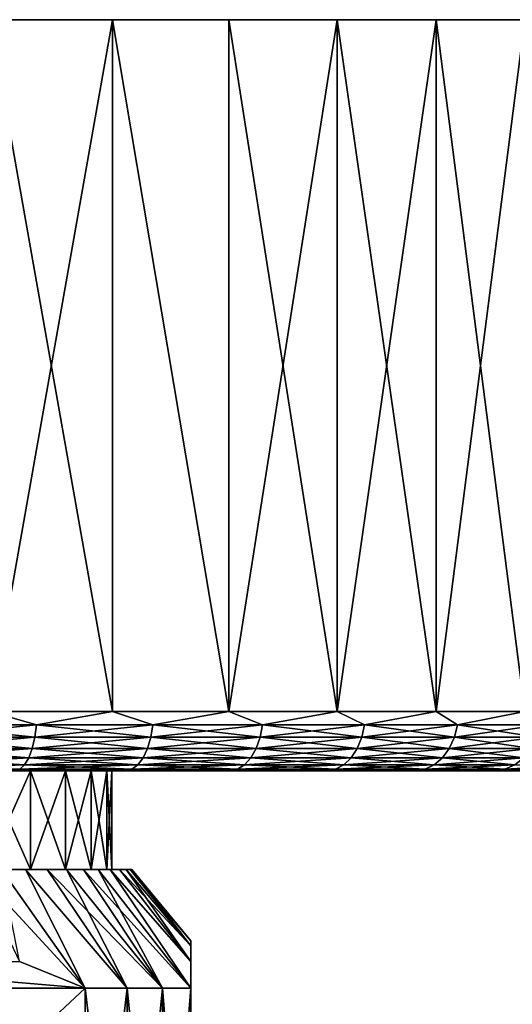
# Model space of a CAD drawing. Header units: metres. Extents: x -105 to 105, y -71 to 59.
# Tile 12 of 117: x -64 to -52, y 34 to 59. Entities that reach past the tile are written whole.
import ezdxf

# ---------------------------------------------------------------- set-up
doc = ezdxf.new("R2010")
doc.units = ezdxf.units.M
doc.layers.add('solid_WAMAS_150_SW0001', color=7, linetype='CONTINUOUS')

msp = doc.modelspace()

# ---------------------------------------------------------------- linework, layer by layer
at = {"layer": 'solid_WAMAS_150_SW0001'}
for points in [[(-45.18866, 58.950001, -3.359188), (-104.81134, 58.950001, -3.359174), (-105, 58.950001)], [(-45, 58.950001), (-45.18866, 58.950001, -3.359188), (-105, 58.950001)], [(-104.81134, 58.950001, 3.359188), (-45, 58.950001), (-105, 58.950001)], [(-45.75222, 58.950001, -6.675864), (-104.247787, 58.950001, -6.675845), (-104.81134, 58.950001, -3.359174)], [(-45.18866, 58.950001, -3.359188), (-45.75222, 58.950001, -6.675864), (-104.81134, 58.950001, -3.359174)], [(-104.81134, 58.950001, 3.359188), (-45.18866, 58.950001, 3.359174), (-45, 58.950001)], [(-104.81134, 58.950001, 3.359188), (-104.24778, 58.950001, 6.675864), (-45.18866, 58.950001, 3.359174)], [(-46.683498, 58.950001, -9.90837), (-103.316505, 58.950001, -9.908346), (-104.247787, 58.950001, -6.675845)], [(-45.75222, 58.950001, -6.675864), (-46.683498, 58.950001, -9.90837), (-104.247787, 58.950001, -6.675845)], [(-104.24778, 58.950001, 6.675864), (-45.752216, 58.950001, 6.675845), (-45.18866, 58.950001, 3.359174)], [(-104.24778, 58.950001, 6.675864), (-103.316498, 58.950001, 9.90837), (-45.752216, 58.950001, 6.675845)], [(-47.970821, 58.950001, -13.016273), (-102.029198, 58.950001, -13.016239), (-103.316505, 58.950001, -9.908346)], [(-46.683498, 58.950001, -9.90837), (-47.970821, 58.950001, -13.016273), (-103.316505, 58.950001, -9.908346)], [(-103.316498, 58.950001, 9.90837), (-46.683491, 58.950001, 9.908346), (-45.752216, 58.950001, 6.675845)], [(-103.316498, 58.950001, 9.90837), (-102.029182, 58.950001, 13.016273), (-46.683491, 58.950001, 9.908346)], [(-49.598209, 58.950001, -15.960863), (-100.401825, 58.950001, -15.960812), (-102.029198, 58.950001, -13.016239)], [(-47.970821, 58.950001, -13.016273), (-49.598209, 58.950001, -15.960863), (-102.029198, 58.950001, -13.016239)], [(-102.029182, 58.950001, 13.016273), (-47.970802, 58.950001, 13.016239), (-46.683491, 58.950001, 9.908346)], [(-102.029182, 58.950001, 13.016273), (-100.401787, 58.950001, 15.960863), (-47.970802, 58.950001, 13.016239)], [(-51.545162, 58.950001, -18.704826), (-98.45488, 58.950001, -18.704781), (-100.401825, 58.950001, -15.960812)], [(-49.598209, 58.950001, -15.960863), (-51.545162, 58.950001, -18.704826), (-100.401825, 58.950001, -15.960812)], [(-100.401787, 58.950001, 15.960863), (-49.598179, 58.950001, 15.960812), (-47.970802, 58.950001, 13.016239)], [(-100.401787, 58.950001, 15.960863), (-98.454842, 58.950001, 18.704826), (-49.598179, 58.950001, 15.960812)], [(-53.787025, 58.950001, -21.213432), (-96.212997, 58.950001, -21.213409), (-98.45488, 58.950001, -18.704781)], [(-51.545162, 58.950001, -18.704826), (-53.787025, 58.950001, -21.213432), (-98.45488, 58.950001, -18.704781)], [(-98.454842, 58.950001, 18.704826), (-51.545124, 58.950001, 18.704781), (-49.598179, 58.950001, 15.960812)], [(-98.454842, 58.950001, 18.704826), (-96.212975, 58.950001, 21.213432), (-51.545124, 58.950001, 18.704781)], [(-56.295383, 58.950001, -23.455004), (-93.704628, 58.950001, -23.454992), (-96.212997, 58.950001, -21.213409)], [(-53.787025, 58.950001, -21.213432), (-56.295383, 58.950001, -23.455004), (-96.212997, 58.950001, -21.213409)], [(-96.212975, 58.950001, 21.213432), (-53.787003, 58.950001, 21.213409), (-51.545124, 58.950001, 18.704781)], [(-96.212975, 58.950001, 21.213432), (-93.704613, 58.950001, 23.455004), (-53.787003, 58.950001, 21.213409)], [(-59.038918, 58.950001, -25.401646), (-90.961098, 58.950001, -25.401638), (-93.704628, 58.950001, -23.454992)], [(-56.295383, 58.950001, -23.455004), (-59.038918, 58.950001, -25.401646), (-93.704628, 58.950001, -23.454992)], [(-93.704613, 58.950001, 23.455004), (-56.295368, 58.950001, 23.454992), (-53.787003, 58.950001, 21.213409)], [(-93.704613, 58.950001, 23.455004), (-90.961082, 58.950001, 25.401646), (-56.295368, 58.950001, 23.454992)], [(-61.983242, 58.950001, -27.028948), (-88.016769, 58.950001, -27.028944), (-90.961098, 58.950001, -25.401638)], [(-59.038918, 58.950001, -25.401646), (-61.983242, 58.950001, -27.028948), (-90.961098, 58.950001, -25.401638)], [(-90.961082, 58.950001, 25.401646), (-59.038902, 58.950001, 25.401638), (-56.295368, 58.950001, 23.454992)], [(-90.961082, 58.950001, 25.401646), (-88.016762, 58.950001, 27.028948), (-59.038902, 58.950001, 25.401638)], [(-61.983242, 58.950001, -27.028948), (-65.091553, 58.950001, -28.316473), (-88.016769, 58.950001, -27.028944)], [(-88.016762, 58.950001, 27.028948), (-61.983231, 58.950001, 27.028944), (-59.038902, 58.950001, 25.401638)], [(-88.016762, 58.950001, 27.028948), (-84.908447, 58.950001, 28.316473), (-61.983231, 58.950001, 27.028944)], [(-84.908447, 58.950001, 28.316473), (-65.091553, 58.950001, 28.316473), (-61.983231, 58.950001, 27.028944)], [(-65.091637, 41.450001, 28.316504), (-61.983494, 41.450001, 27.02907), (-65.091553, 58.950001, 28.316473)], [(-65.091621, 41.450001, -28.316498), (-65.091553, 58.950001, -28.316473), (-61.983242, 58.950001, -27.028948)], [(-65.091621, 41.450001, -28.316498), (-61.983242, 58.950001, -27.028948), (-61.983482, 41.450001, -27.029064)], [(-61.983494, 41.450001, 27.02907), (-61.983231, 58.950001, 27.028944), (-65.091553, 58.950001, 28.316473)], [(-61.983494, 41.450001, 27.02907), (-59.039047, 41.450001, 25.401731), (-61.983231, 58.950001, 27.028944)], [(-61.983482, 41.450001, -27.029064), (-61.983242, 58.950001, -27.028948), (-59.039036, 41.450001, -25.401724)], [(-59.039036, 41.450001, -25.401724), (-61.983242, 58.950001, -27.028948), (-59.038918, 58.950001, -25.401646)], [(-59.039047, 41.450001, 25.401731), (-59.038902, 58.950001, 25.401638), (-61.983231, 58.950001, 27.028944)], [(-59.039047, 41.450001, 25.401731), (-56.295315, 41.450001, 23.45495), (-59.038902, 58.950001, 25.401638)], [(-59.039036, 41.450001, -25.401724), (-59.038918, 58.950001, -25.401646), (-56.295383, 58.950001, -23.455004)], [(-59.039036, 41.450001, -25.401724), (-56.295383, 58.950001, -23.455004), (-56.295303, 41.450001, -23.454943)], [(-56.295315, 41.450001, 23.45495), (-56.295368, 58.950001, 23.454992), (-59.038902, 58.950001, 25.401638)], [(-56.295303, 41.450001, -23.454943), (-56.295383, 58.950001, -23.455004), (-53.787025, 58.950001, -21.213432)], [(-53.786804, 41.450001, 21.213211), (-53.787003, 58.950001, 21.213409), (-56.295368, 58.950001, 23.454992)], [(-56.295315, 41.450001, 23.45495), (-53.786804, 41.450001, 21.213211), (-56.295368, 58.950001, 23.454992)], [(-56.295303, 41.450001, -23.454943), (-53.787025, 58.950001, -21.213432), (-53.786793, 41.450001, -21.213202)], [(-53.786793, 41.450001, -21.213202), (-53.787025, 58.950001, -21.213432), (-51.545162, 58.950001, -18.704826)], [(-51.545063, 41.450001, 18.704702), (-51.545124, 58.950001, 18.704781), (-53.787003, 58.950001, 21.213409)], [(-53.786804, 41.450001, 21.213211), (-51.545063, 41.450001, 18.704702), (-53.787003, 58.950001, 21.213409)], [(-53.786793, 41.450001, -21.213202), (-51.545162, 58.950001, -18.704826), (-51.545055, 41.450001, -18.704691)], [(-63.909775, 41.116219, -27.834364), (-66.984215, 41.116219, -28.870262), (-65.091621, 41.450001, -28.316498)], [(-66.984215, 41.116219, 28.870262), (-63.909775, 41.116219, 27.834364), (-65.091637, 41.450001, 28.316504)], [(-63.909775, 41.116219, 27.834364), (-61.983494, 41.450001, 27.02907), (-65.091637, 41.450001, 28.316504)], [(-63.909775, 41.116219, -27.834364), (-65.091621, 41.450001, -28.316498), (-61.983482, 41.450001, -27.029064)], [(-60.965363, 41.116219, -26.472134), (-63.909775, 41.116219, -27.834364), (-61.983482, 41.450001, -27.029064)], [(-63.909775, 41.116219, 27.834364), (-60.965363, 41.116219, 26.472134), (-61.983494, 41.450001, 27.02907)], [(-60.965363, 41.116219, 26.472134), (-59.039047, 41.450001, 25.401731), (-61.983494, 41.450001, 27.02907)], [(-60.965363, 41.116219, -26.472134), (-61.983482, 41.450001, -27.029064), (-59.039036, 41.450001, -25.401724)], [(-58.185493, 41.116219, -24.799541), (-60.965363, 41.116219, -26.472134), (-59.039036, 41.450001, -25.401724)], [(-60.965363, 41.116219, 26.472134), (-58.185493, 41.116219, 24.799541), (-59.039047, 41.450001, 25.401731)], [(-58.185493, 41.116219, 24.799541), (-56.295315, 41.450001, 23.45495), (-59.039047, 41.450001, 25.401731)], [(-58.185493, 41.116219, -24.799541), (-59.039036, 41.450001, -25.401724), (-56.295303, 41.450001, -23.454943)], [(-55.60276, 41.116219, -22.836199), (-58.185493, 41.116219, -24.799541), (-56.295303, 41.450001, -23.454943)], [(-58.185493, 41.116219, 24.799541), (-55.60276, 41.116219, 22.836199), (-56.295315, 41.450001, 23.45495)], [(-55.60276, 41.116219, 22.836199), (-53.786804, 41.450001, 21.213211), (-56.295315, 41.450001, 23.45495)], [(-55.60276, 41.116219, -22.836199), (-56.295303, 41.450001, -23.454943), (-53.786793, 41.450001, -21.213202)], [(-53.24744, 41.116219, -20.605122), (-55.60276, 41.116219, -22.836199), (-53.786793, 41.450001, -21.213202)], [(-55.60276, 41.116219, 22.836199), (-53.24744, 41.116219, 20.605122), (-53.786804, 41.450001, 21.213211)], [(-53.24744, 41.116219, 20.605122), (-51.545063, 41.450001, 18.704702), (-53.786804, 41.450001, 21.213211)], [(-53.24744, 41.116219, -20.605122), (-53.786793, 41.450001, -21.213202), (-51.545055, 41.450001, -18.704691)], [(-51.147148, 41.116219, -18.132467), (-53.24744, 41.116219, -20.605122), (-51.545055, 41.450001, -18.704691)], [(-53.24744, 41.116219, 20.605122), (-51.147148, 41.116219, 18.132467), (-51.545063, 41.450001, 18.704702)], [(-67.013931, 40.79887, -28.763227), (-66.984215, 41.116219, -28.870262), (-63.909775, 41.116219, -27.834364)], [(-67.013931, 40.79887, -28.763227), (-63.909775, 41.116219, -27.834364), (-63.950893, 40.79887, -27.731169)], [(-63.950893, 40.79887, 27.731169), (-66.984215, 41.116219, 28.870262), (-67.013931, 40.79887, 28.763227)], [(-63.950893, 40.79887, 27.731169), (-63.909775, 41.116219, 27.834364), (-66.984215, 41.116219, 28.870262)], [(-63.950893, 40.79887, -27.731169), (-63.909775, 41.116219, -27.834364), (-60.965363, 41.116219, -26.472134)], [(-63.950893, 40.79887, -27.731169), (-60.965363, 41.116219, -26.472134), (-61.017395, 40.79887, -26.373989)], [(-61.017395, 40.79887, 26.373989), (-63.909775, 41.116219, 27.834364), (-63.950893, 40.79887, 27.731169)], [(-61.017395, 40.79887, 26.373989), (-60.965363, 41.116219, 26.472134), (-63.909775, 41.116219, 27.834364)], [(-61.017395, 40.79887, -26.373989), (-60.965363, 41.116219, -26.472134), (-58.185493, 41.116219, -24.799541)], [(-61.017395, 40.79887, -26.373989), (-58.185493, 41.116219, -24.799541), (-58.247833, 40.79887, -24.707598)], [(-58.247833, 40.79887, 24.707598), (-60.965363, 41.116219, 26.472134), (-61.017395, 40.79887, 26.373989)], [(-58.247833, 40.79887, 24.707598), (-58.185493, 41.116219, 24.799541), (-60.965363, 41.116219, 26.472134)], [(-58.247833, 40.79887, -24.707598), (-58.185493, 41.116219, -24.799541), (-55.60276, 41.116219, -22.836199)], [(-58.247833, 40.79887, -24.707598), (-55.60276, 41.116219, -22.836199), (-55.674675, 40.79887, -22.751534)], [(-55.674675, 40.79887, 22.751534), (-58.185493, 41.116219, 24.799541), (-58.247833, 40.79887, 24.707598)], [(-55.674675, 40.79887, 22.751534), (-55.60276, 41.116219, 22.836199), (-58.185493, 41.116219, 24.799541)], [(-55.674675, 40.79887, -22.751534), (-55.60276, 41.116219, -22.836199), (-53.24744, 41.116219, -20.605122)], [(-55.674675, 40.79887, -22.751534), (-53.24744, 41.116219, -20.605122), (-53.328087, 40.79887, -20.528728)], [(-53.328087, 40.79887, 20.528728), (-55.60276, 41.116219, 22.836199), (-55.674675, 40.79887, 22.751534)], [(-53.328087, 40.79887, 20.528728), (-53.24744, 41.116219, 20.605122), (-55.60276, 41.116219, 22.836199)], [(-53.328087, 40.79887, -20.528728), (-53.24744, 41.116219, -20.605122), (-51.147148, 41.116219, -18.132467)], [(-53.328087, 40.79887, -20.528728), (-51.147148, 41.116219, -18.132467), (-51.23558, 40.79887, -18.065241)], [(-51.23558, 40.79887, 18.065241), (-53.24744, 41.116219, 20.605122), (-53.328087, 40.79887, 20.528728)], [(-51.23558, 40.79887, 18.065241), (-51.147148, 41.116219, 18.132467), (-53.24744, 41.116219, 20.605122)], [(-63.950893, 40.79887, -27.731169), (-64.017143, 40.51424, -27.564901), (-67.061813, 40.51424, -28.590771)], [(-67.013931, 40.79887, -28.763227), (-63.950893, 40.79887, -27.731169), (-67.061813, 40.51424, -28.590771)], [(-67.013931, 40.79887, 28.763227), (-67.061813, 40.51424, 28.590771), (-64.017143, 40.51424, 27.564901)], [(-63.950893, 40.79887, 27.731169), (-67.013931, 40.79887, 28.763227), (-64.017143, 40.51424, 27.564901)], [(-61.017395, 40.79887, -26.373989), (-61.101231, 40.51424, -26.215858), (-64.017143, 40.51424, -27.564901)], [(-63.950893, 40.79887, -27.731169), (-61.017395, 40.79887, -26.373989), (-64.017143, 40.51424, -27.564901)], [(-63.950893, 40.79887, 27.731169), (-64.017143, 40.51424, 27.564901), (-61.101231, 40.51424, 26.215858)], [(-61.017395, 40.79887, 26.373989), (-63.950893, 40.79887, 27.731169), (-61.101231, 40.51424, 26.215858)], [(-58.247833, 40.79887, -24.707598), (-58.348274, 40.51424, -24.55946), (-61.101231, 40.51424, -26.215858)], [(-61.017395, 40.79887, -26.373989), (-58.247833, 40.79887, -24.707598), (-61.101231, 40.51424, -26.215858)], [(-61.017395, 40.79887, 26.373989), (-61.101231, 40.51424, 26.215858), (-58.348274, 40.51424, 24.55946)], [(-58.247833, 40.79887, 24.707598), (-61.017395, 40.79887, 26.373989), (-58.348274, 40.51424, 24.55946)], [(-55.674675, 40.79887, -22.751534), (-55.790543, 40.51424, -22.615122), (-58.348274, 40.51424, -24.55946)], [(-58.247833, 40.79887, -24.707598), (-55.674675, 40.79887, -22.751534), (-58.348274, 40.51424, -24.55946)], [(-58.247833, 40.79887, 24.707598), (-58.348274, 40.51424, 24.55946), (-55.790543, 40.51424, 22.615122)], [(-55.674675, 40.79887, 22.751534), (-58.247833, 40.79887, 24.707598), (-55.790543, 40.51424, 22.615122)], [(-53.328087, 40.79887, -20.528728), (-53.458023, 40.51424, -20.405643), (-55.790543, 40.51424, -22.615122)], [(-55.674675, 40.79887, -22.751534), (-53.328087, 40.79887, -20.528728), (-55.790543, 40.51424, -22.615122)], [(-55.674675, 40.79887, 22.751534), (-55.790543, 40.51424, 22.615122), (-53.458023, 40.51424, 20.405643)], [(-53.328087, 40.79887, 20.528728), (-55.674675, 40.79887, 22.751534), (-53.458023, 40.51424, 20.405643)], [(-51.23558, 40.79887, -18.065241), (-51.378067, 40.51424, -17.956928), (-53.458023, 40.51424, -20.405643)], [(-53.328087, 40.79887, -20.528728), (-51.23558, 40.79887, -18.065241), (-53.458023, 40.51424, -20.405643)], [(-53.328087, 40.79887, 20.528728), (-53.458023, 40.51424, 20.405643), (-51.378067, 40.51424, 17.956928)], [(-51.23558, 40.79887, 18.065241), (-53.328087, 40.79887, 20.528728), (-51.378067, 40.51424, 17.956928)], [(-64.017143, 40.51424, -27.564901), (-64.105186, 40.276623, -27.343914), (-67.12545, 40.276623, -28.361559)], [(-67.061813, 40.51424, -28.590771), (-64.017143, 40.51424, -27.564901), (-67.12545, 40.276623, -28.361559)], [(-67.061813, 40.51424, 28.590771), (-67.12545, 40.276623, 28.361559), (-64.105186, 40.276623, 27.343914)], [(-64.017143, 40.51424, 27.564901), (-67.061813, 40.51424, 28.590771), (-64.105186, 40.276623, 27.343914)], [(-61.101231, 40.51424, -26.215858), (-61.212658, 40.276623, -26.005686), (-64.105186, 40.276623, -27.343914)], [(-64.017143, 40.51424, -27.564901), (-61.101231, 40.51424, -26.215858), (-64.105186, 40.276623, -27.343914)], [(-64.017143, 40.51424, 27.564901), (-64.105186, 40.276623, 27.343914), (-61.212658, 40.276623, 26.005686)], [(-61.101231, 40.51424, 26.215858), (-64.017143, 40.51424, 27.564901), (-61.212658, 40.276623, 26.005686)], [(-58.348274, 40.51424, -24.55946), (-58.48177, 40.276623, -24.362566), (-61.212658, 40.276623, -26.005686)], [(-61.101231, 40.51424, -26.215858), (-58.348274, 40.51424, -24.55946), (-61.212658, 40.276623, -26.005686)], [(-61.101231, 40.51424, 26.215858), (-61.212658, 40.276623, 26.005686), (-58.48177, 40.276623, 24.362566)], [(-58.348274, 40.51424, 24.55946), (-61.101231, 40.51424, 26.215858), (-58.48177, 40.276623, 24.362566)], [(-55.790543, 40.51424, -22.615122), (-55.944546, 40.276623, -22.433817), (-58.48177, 40.276623, -24.362566)], [(-58.348274, 40.51424, -24.55946), (-55.790543, 40.51424, -22.615122), (-58.48177, 40.276623, -24.362566)], [(-58.348274, 40.51424, 24.55946), (-58.48177, 40.276623, 24.362566), (-55.944546, 40.276623, 22.433817)], [(-55.790543, 40.51424, 22.615122), (-58.348274, 40.51424, 24.55946), (-55.944546, 40.276623, 22.433817)], [(-53.458023, 40.51424, -20.405643), (-53.630726, 40.276623, -20.242052), (-55.944546, 40.276623, -22.433817)], [(-55.790543, 40.51424, -22.615122), (-53.458023, 40.51424, -20.405643), (-55.944546, 40.276623, -22.433817)], [(-55.790543, 40.51424, 22.615122), (-55.944546, 40.276623, 22.433817), (-53.630726, 40.276623, 20.242052)], [(-53.458023, 40.51424, 20.405643), (-55.790543, 40.51424, 22.615122), (-53.630726, 40.276623, 20.242052)], [(-51.378067, 40.51424, -17.956928), (-51.567444, 40.276623, -17.812967), (-53.630726, 40.276623, -20.242052)], [(-53.458023, 40.51424, -20.405643), (-51.378067, 40.51424, -17.956928), (-53.630726, 40.276623, -20.242052)], [(-53.458023, 40.51424, 20.405643), (-53.630726, 40.276623, 20.242052), (-51.567444, 40.276623, 17.812967)], [(-51.378067, 40.51424, 17.956928), (-53.458023, 40.51424, 20.405643), (-51.567444, 40.276623, 17.812967)], [(-64.105186, 40.276623, -27.343914), (-64.210617, 40.097961, -27.079311), (-67.201653, 40.097961, -28.087109)], [(-67.12545, 40.276623, -28.361559), (-64.105186, 40.276623, -27.343914), (-67.201653, 40.097961, -28.087109)], [(-67.12545, 40.276623, 28.361559), (-67.201653, 40.097961, 28.087109), (-64.210617, 40.097961, 27.079311)], [(-64.105186, 40.276623, 27.343914), (-67.12545, 40.276623, 28.361559), (-64.210617, 40.097961, 27.079311)], [(-61.212658, 40.276623, -26.005686), (-61.346077, 40.097961, -25.754034), (-64.210617, 40.097961, -27.079311)], [(-64.105186, 40.276623, -27.343914), (-61.212658, 40.276623, -26.005686), (-64.210617, 40.097961, -27.079311)], [(-64.105186, 40.276623, 27.343914), (-64.210617, 40.097961, 27.079311), (-61.346077, 40.097961, 25.754034)], [(-61.212658, 40.276623, 26.005686), (-64.105186, 40.276623, 27.343914), (-61.346077, 40.097961, 25.754034)], [(-58.48177, 40.276623, -24.362566), (-58.641613, 40.097961, -24.126814), (-61.346077, 40.097961, -25.754034)], [(-61.212658, 40.276623, -26.005686), (-58.48177, 40.276623, -24.362566), (-61.346077, 40.097961, -25.754034)], [(-61.212658, 40.276623, 26.005686), (-61.346077, 40.097961, 25.754034), (-58.641613, 40.097961, 24.126814)], [(-58.48177, 40.276623, 24.362566), (-61.212658, 40.276623, 26.005686), (-58.641613, 40.097961, 24.126814)], [(-55.944546, 40.276623, -22.433817), (-56.128941, 40.097961, -22.216728), (-58.641613, 40.097961, -24.126814)], [(-58.48177, 40.276623, -24.362566), (-55.944546, 40.276623, -22.433817), (-58.641613, 40.097961, -24.126814)], [(-58.48177, 40.276623, 24.362566), (-58.641613, 40.097961, 24.126814), (-56.128941, 40.097961, 22.216728)], [(-55.944546, 40.276623, 22.433817), (-58.48177, 40.276623, 24.362566), (-56.128941, 40.097961, 22.216728)], [(-53.630726, 40.276623, -20.242052), (-53.837513, 40.097961, -20.046173), (-56.128941, 40.097961, -22.216728)], [(-55.944546, 40.276623, -22.433817), (-53.630726, 40.276623, -20.242052), (-56.128941, 40.097961, -22.216728)], [(-55.944546, 40.276623, 22.433817), (-56.128941, 40.097961, 22.216728), (-53.837513, 40.097961, 20.046173)], [(-53.630726, 40.276623, 20.242052), (-55.944546, 40.276623, 22.433817), (-53.837513, 40.097961, 20.046173)], [(-51.567444, 40.276623, -17.812967), (-51.794197, 40.097961, -17.640594), (-53.837513, 40.097961, -20.046173)], [(-53.630726, 40.276623, -20.242052), (-51.567444, 40.276623, -17.812967), (-53.837513, 40.097961, -20.046173)], [(-53.630726, 40.276623, 20.242052), (-53.837513, 40.097961, 20.046173), (-51.794197, 40.097961, 17.640594)], [(-51.567444, 40.276623, 17.812967), (-53.630726, 40.276623, 20.242052), (-51.794197, 40.097961, 17.640594)], [(-50.233318, 39.950001, 14.101825), (-98.988632, 39.950001, 15.388165), (-99.82695, 39.950001, 13.995449)], [(-75, 39.950001, 13), (-50.233318, 39.950001, 14.101825), (-99.82695, 39.950001, 13.995449)], [(-99.766685, 39.950001, -14.101825), (-51.011372, 39.950001, -15.388165), (-50.17305, 39.950001, -13.995449)], [(-75, 39.950001, -13), (-99.766685, 39.950001, -14.101825), (-50.17305, 39.950001, -13.995449)], [(-99.766685, 39.950001, -14.101825), (-98.922401, 39.950001, -15.490928), (-51.011372, 39.950001, -15.388165)], [(-51.077602, 39.950001, 15.490928), (-98.072281, 39.950001, 16.73081), (-98.988632, 39.950001, 15.388165)], [(-50.233318, 39.950001, 14.101825), (-51.077602, 39.950001, 15.490928), (-98.988632, 39.950001, 15.388165)], [(-98.922401, 39.950001, -15.490928), (-51.927723, 39.950001, -16.73081), (-51.011372, 39.950001, -15.388165)], [(-98.922401, 39.950001, -15.490928), (-98.00029, 39.950001, -16.829632), (-51.927723, 39.950001, -16.73081)], [(-51.999706, 39.950001, 16.829632), (-97.080833, 39.950001, 18.019072), (-98.072281, 39.950001, 16.73081)], [(-51.077602, 39.950001, 15.490928), (-51.999706, 39.950001, 16.829632), (-98.072281, 39.950001, 16.73081)], [(-98.00029, 39.950001, -16.829632), (-52.91917, 39.950001, -18.019072), (-51.927723, 39.950001, -16.73081)], [(-98.00029, 39.950001, -16.829632), (-97.003326, 39.950001, -18.113628), (-52.91917, 39.950001, -18.019072)], [(-52.996674, 39.950001, 18.113628), (-96.017578, 39.950001, 19.248671), (-97.080833, 39.950001, 18.019072)], [(-51.999706, 39.950001, 16.829632), (-52.996674, 39.950001, 18.113628), (-97.080833, 39.950001, 18.019072)], [(-97.003326, 39.950001, -18.113628), (-53.982422, 39.950001, -19.248671), (-52.91917, 39.950001, -18.019072)], [(-97.003326, 39.950001, -18.113628), (-95.934814, 39.950001, -19.338654), (-53.982422, 39.950001, -19.248671)], [(-54.065186, 39.950001, 19.338654), (-94.885956, 39.950001, 20.415649), (-96.017578, 39.950001, 19.248671)], [(-52.996674, 39.950001, 18.113628), (-54.065186, 39.950001, 19.338654), (-96.017578, 39.950001, 19.248671)], [(-95.934814, 39.950001, -19.338654), (-55.114044, 39.950001, -20.415649), (-53.982422, 39.950001, -19.248671)], [(-95.934814, 39.950001, -19.338654), (-94.798195, 39.950001, -20.500769), (-55.114044, 39.950001, -20.415649)], [(-55.201805, 39.950001, 20.500769), (-93.689598, 39.950001, 21.516247), (-94.885956, 39.950001, 20.415649)], [(-54.065186, 39.950001, 19.338654), (-55.201805, 39.950001, 20.500769), (-94.885956, 39.950001, 20.415649)], [(-94.798195, 39.950001, -20.500769), (-56.310402, 39.950001, -21.516247), (-55.114044, 39.950001, -20.415649)], [(-94.798195, 39.950001, -20.500769), (-93.597122, 39.950001, -21.596224), (-56.310402, 39.950001, -21.516247)], [(-56.402874, 39.950001, 21.596224), (-92.43248, 39.950001, 22.54681), (-93.689598, 39.950001, 21.516247)], [(-55.201805, 39.950001, 20.500769), (-56.402874, 39.950001, 21.596224), (-93.689598, 39.950001, 21.516247)], [(-93.597122, 39.950001, -21.596224), (-57.56752, 39.950001, -22.54681), (-56.310402, 39.950001, -21.516247)], [(-93.597122, 39.950001, -21.596224), (-92.335602, 39.950001, -22.621382), (-57.56752, 39.950001, -22.54681)], [(-57.664398, 39.950001, 22.621382), (-91.118645, 39.950001, 23.504026), (-92.43248, 39.950001, 22.54681)], [(-56.402874, 39.950001, 21.596224), (-57.664398, 39.950001, 22.621382), (-92.43248, 39.950001, 22.54681)], [(-92.335602, 39.950001, -22.621382), (-58.881355, 39.950001, -23.504026), (-57.56752, 39.950001, -22.54681)], [(-92.335602, 39.950001, -22.621382), (-91.01767, 39.950001, -23.572956), (-58.881355, 39.950001, -23.504026)], [(-58.98233, 39.950001, 23.572956), (-89.752335, 39.950001, 24.384804), (-91.118645, 39.950001, 23.504026)], [(-57.664398, 39.950001, 22.621382), (-58.98233, 39.950001, 23.572956), (-91.118645, 39.950001, 23.504026)], [(-91.01767, 39.950001, -23.572956), (-60.247669, 39.950001, -24.384804), (-58.881355, 39.950001, -23.504026)], [(-91.01767, 39.950001, -23.572956), (-89.647591, 39.950001, -24.447865), (-60.247669, 39.950001, -24.384804)], [(-60.352409, 39.950001, 24.447865), (-88.338074, 39.950001, 25.18622), (-89.752335, 39.950001, 24.384804)], [(-58.98233, 39.950001, 23.572956), (-60.352409, 39.950001, 24.447865), (-89.752335, 39.950001, 24.384804)], [(-89.647591, 39.950001, -24.447865), (-61.661926, 39.950001, -25.18622), (-60.247669, 39.950001, -24.384804)], [(-89.647591, 39.950001, -24.447865), (-88.229912, 39.950001, -25.243206), (-61.661926, 39.950001, -25.18622)], [(-61.770088, 39.950001, 25.243206), (-86.880417, 39.950001, 25.90571), (-88.338074, 39.950001, 25.18622)], [(-60.352409, 39.950001, 24.447865), (-61.770088, 39.950001, 25.243206), (-88.338074, 39.950001, 25.18622)], [(-88.229912, 39.950001, -25.243206), (-63.119587, 39.950001, -25.90571), (-61.661926, 39.950001, -25.18622)], [(-88.229912, 39.950001, -25.243206), (-86.769173, 39.950001, -25.956436), (-63.119587, 39.950001, -25.90571)], [(-63.230831, 39.950001, 25.956436), (-85.384064, 39.950001, 26.540936), (-86.880417, 39.950001, 25.90571)], [(-61.770088, 39.950001, 25.243206), (-63.230831, 39.950001, 25.956436), (-86.880417, 39.950001, 25.90571)], [(-86.769173, 39.950001, -25.956436), (-64.615936, 39.950001, -26.540936), (-63.119587, 39.950001, -25.90571)], [(-63.230831, 39.950001, 25.956436), (-64.729889, 39.950001, 26.585236), (-85.384064, 39.950001, 26.540936)], [(-73.149918, 39.950001, 12.867679), (-50.233318, 39.950001, 14.101825), (-75, 39.950001, 13)], [(-75, 39.950001, -13), (-50.17305, 39.950001, -13.995449), (-49.415482, 39.950001, -12.557164)], [(-73.149918, 39.950001, -12.867679), (-75, 39.950001, -13), (-49.415482, 39.950001, -12.557164)], [(-73.149918, 39.950001, 12.867679), (-49.469585, 39.950001, 12.6668), (-50.233318, 39.950001, 14.101825)], [(-73.149918, 39.950001, 12.867679), (-71.337463, 39.950001, 12.473404), (-49.469585, 39.950001, 12.6668)], [(-71.337463, 39.950001, -12.473404), (-73.149918, 39.950001, -12.867679), (-49.415482, 39.950001, -12.557164)], [(-71.337463, 39.950001, 12.473404), (-69.599617, 39.950001, 11.825222), (-49.469585, 39.950001, 12.6668)], [(-71.337463, 39.950001, -12.473404), (-49.415482, 39.950001, -12.557164), (-48.741173, 39.950001, -11.07808)], [(-69.599617, 39.950001, -11.825222), (-71.337463, 39.950001, -12.473404), (-48.741173, 39.950001, -11.07808)], [(-69.599617, 39.950001, 11.825222), (-48.788933, 39.950001, 11.190619), (-49.469585, 39.950001, 12.6668)], [(-69.599617, 39.950001, 11.825222), (-67.971664, 39.950001, 10.93629), (-48.788933, 39.950001, 11.190619)], [(-67.971664, 39.950001, -10.93629), (-69.599617, 39.950001, -11.825222), (-48.741173, 39.950001, -11.07808)], [(-67.971664, 39.950001, 10.93629), (-66.486816, 39.950001, 9.824749), (-48.788933, 39.950001, 11.190619)], [(-67.971664, 39.950001, -10.93629), (-48.741173, 39.950001, -11.07808), (-48.152275, 39.950001, -9.562935)], [(-66.486816, 39.950001, -9.824749), (-67.971664, 39.950001, -10.93629), (-48.152275, 39.950001, -9.562935)], [(-64.210617, 40.097961, -27.079311), (-64.328125, 39.987236, -26.784388), (-67.286583, 39.987236, -27.781208)], [(-67.201653, 40.097961, -28.087109), (-64.210617, 40.097961, -27.079311), (-67.286583, 39.987236, -27.781208)], [(-67.201653, 40.097961, 28.087109), (-67.286583, 39.987236, 27.781208), (-64.328125, 39.987236, 26.784388)], [(-64.328125, 39.987236, 26.784388), (-67.286583, 39.987236, 27.781208), (-64.729889, 39.950001, 26.585236)], [(-67.286583, 39.987236, -27.781208), (-64.328125, 39.987236, -26.784388), (-66.146019, 39.950001, -27.089794)], [(-64.210617, 40.097961, 27.079311), (-67.201653, 40.097961, 28.087109), (-64.328125, 39.987236, 26.784388)], [(-66.486816, 39.950001, 9.824749), (-48.193546, 39.950001, 9.67802), (-48.788933, 39.950001, 11.190619)], [(-66.486816, 39.950001, 9.824749), (-65.175255, 39.950001, 8.513191), (-48.193546, 39.950001, 9.67802)], [(-65.175255, 39.950001, -8.513191), (-66.486816, 39.950001, -9.824749), (-48.152275, 39.950001, -9.562935)], [(-64.328125, 39.987236, -26.784388), (-64.615936, 39.950001, -26.540936), (-66.146019, 39.950001, -27.089794)], [(-65.175255, 39.950001, 8.513191), (-47.685349, 39.950001, 8.133868), (-48.193546, 39.950001, 9.67802)], [(-65.175255, 39.950001, 8.513191), (-64.063698, 39.950001, 7.028319), (-47.685349, 39.950001, 8.133868)], [(-65.175255, 39.950001, -8.513191), (-48.152275, 39.950001, -9.562935), (-47.650715, 39.950001, -8.016649)], [(-64.063698, 39.950001, -7.028319), (-65.175255, 39.950001, -8.513191), (-47.650715, 39.950001, -8.016649)], [(-65.175255, 37.450001, -8.513191), (-65.175255, 39.950001, -8.513191), (-64.063698, 39.950001, -7.028319)], [(-65.175255, 37.450001, -8.513191), (-64.063698, 39.950001, -7.028319), (-64.063698, 37.450001, -7.028319)], [(-64.063698, 37.450001, 7.028319), (-64.063698, 39.950001, 7.028319), (-65.175255, 39.950001, 8.513191)], [(-64.063698, 37.450001, 7.028319), (-65.175255, 39.950001, 8.513191), (-65.175255, 37.450001, 8.513191)], [(-64.328125, 39.987236, 26.784388), (-64.729889, 39.950001, 26.585236), (-63.230831, 39.950001, 25.956436)], [(-64.328125, 39.987236, -26.784388), (-63.119587, 39.950001, -25.90571), (-64.615936, 39.950001, -26.540936)], [(-61.346077, 40.097961, -25.754034), (-61.494781, 39.987236, -25.473543), (-64.328125, 39.987236, -26.784388)], [(-64.210617, 40.097961, -27.079311), (-61.346077, 40.097961, -25.754034), (-64.328125, 39.987236, -26.784388)], [(-64.210617, 40.097961, 27.079311), (-64.328125, 39.987236, 26.784388), (-61.494781, 39.987236, 25.473543)], [(-64.328125, 39.987236, 26.784388), (-63.230831, 39.950001, 25.956436), (-61.770088, 39.950001, 25.243206)], [(-61.494781, 39.987236, 25.473543), (-64.328125, 39.987236, 26.784388), (-61.770088, 39.950001, 25.243206)], [(-64.328125, 39.987236, -26.784388), (-61.494781, 39.987236, -25.473543), (-63.119587, 39.950001, -25.90571)], [(-61.346077, 40.097961, 25.754034), (-64.210617, 40.097961, 27.079311), (-61.494781, 39.987236, 25.473543)], [(-64.063698, 39.950001, 7.028319), (-63.174789, 39.950001, 5.400408), (-47.685349, 39.950001, 8.133868)], [(-64.063698, 39.950001, -7.028319), (-47.650715, 39.950001, -8.016649), (-47.238148, 39.950001, -6.444337)], [(-63.174789, 39.950001, -5.400408), (-64.063698, 39.950001, -7.028319), (-47.238148, 39.950001, -6.444337)], [(-64.063698, 37.450001, -7.028319), (-64.063698, 39.950001, -7.028319), (-63.174789, 39.950001, -5.400408)], [(-64.063698, 37.450001, -7.028319), (-63.174789, 39.950001, -5.400408), (-63.174789, 37.450001, -5.400408)], [(-63.174789, 37.450001, 5.400408), (-63.174789, 39.950001, 5.400408), (-64.063698, 39.950001, 7.028319)], [(-63.174789, 37.450001, 5.400408), (-64.063698, 39.950001, 7.028319), (-64.063698, 37.450001, 7.028319)], [(-63.174789, 39.950001, 5.400408), (-46.948277, 39.950001, 5.035479), (-47.685349, 39.950001, 8.133868)], [(-63.174789, 39.950001, 5.400408), (-62.526588, 39.950001, 3.662511), (-46.948277, 39.950001, 5.035479)], [(-63.174789, 39.950001, -5.400408), (-47.238148, 39.950001, -6.444337), (-46.915886, 39.950001, -4.85103)], [(-62.526588, 39.950001, -3.662511), (-63.174789, 39.950001, -5.400408), (-46.915886, 39.950001, -4.85103)], [(-63.174789, 37.450001, -5.400408), (-63.174789, 39.950001, -5.400408), (-62.526588, 39.950001, -3.662511)], [(-63.174789, 37.450001, -5.400408), (-62.526588, 39.950001, -3.662511), (-62.526588, 37.450001, -3.662511)], [(-62.526588, 37.450001, 3.662511), (-62.526588, 39.950001, 3.662511), (-63.174789, 39.950001, 5.400408)], [(-62.526588, 37.450001, 3.662511), (-63.174789, 39.950001, 5.400408), (-63.174789, 37.450001, 5.400408)], [(-61.494781, 39.987236, -25.473543), (-61.661926, 39.950001, -25.18622), (-63.119587, 39.950001, -25.90571)], [(-62.526588, 39.950001, 3.662511), (-46.630394, 39.950001, 2.723786), (-46.948277, 39.950001, 5.035479)], [(-62.526588, 39.950001, 3.662511), (-62.132324, 39.950001, 1.850103), (-46.630394, 39.950001, 2.723786)], [(-62.526588, 39.950001, -3.662511), (-46.915886, 39.950001, -4.85103), (-46.68499, 39.950001, -3.241934)], [(-62.132324, 39.950001, -1.850103), (-62.526588, 39.950001, -3.662511), (-46.68499, 39.950001, -3.241934)], [(-62.526588, 37.450001, -3.662511), (-62.526588, 39.950001, -3.662511), (-62.132324, 39.950001, -1.850103)], [(-62.526588, 37.450001, -3.662511), (-62.132324, 39.950001, -1.850103), (-62.132324, 37.450001, -1.850103)], [(-62.132324, 37.450001, 1.850103), (-62.132324, 39.950001, 1.850103), (-62.526588, 39.950001, 3.662511)], [(-62.132324, 37.450001, 1.850103), (-62.526588, 39.950001, 3.662511), (-62.526588, 37.450001, 3.662511)], [(-62.132324, 39.950001, 1.850103), (-46.522633, 39.950001, 1.135196), (-46.630394, 39.950001, 2.723786)], [(-62.132324, 39.950001, 1.850103), (-62, 39.950001), (-46.522633, 39.950001, 1.135196)], [(-62.132324, 39.950001, -1.850103), (-46.546215, 39.950001, -1.622403), (-46.500053, 39.950001)], [(-62, 39.950001), (-62.132324, 39.950001, -1.850103), (-46.500053, 39.950001)], [(-62.132324, 39.950001, -1.850103), (-46.68499, 39.950001, -3.241934), (-46.546215, 39.950001, -1.622403)], [(-62.132324, 37.450001, -1.850103), (-62.132324, 39.950001, -1.850103), (-62, 39.950001)], [(-62, 37.450001), (-62, 39.950001), (-62.132324, 39.950001, 1.850103)], [(-62.132324, 37.450001, -1.850103), (-62, 39.950001), (-62, 37.450001)], [(-62, 37.450001), (-62.132324, 39.950001, 1.850103), (-62.132324, 37.450001, 1.850103)], [(-62, 39.950001), (-46.500053, 39.950001), (-46.522633, 39.950001, 1.135196)], [(-61.494781, 39.987236, 25.473543), (-61.770088, 39.950001, 25.243206), (-60.352409, 39.950001, 24.447865)], [(-61.494781, 39.987236, -25.473543), (-60.247669, 39.950001, -24.384804), (-61.661926, 39.950001, -25.18622)], [(-58.641613, 40.097961, -24.126814), (-58.819775, 39.987236, -23.864046), (-61.494781, 39.987236, -25.473543)], [(-61.346077, 40.097961, -25.754034), (-58.641613, 40.097961, -24.126814), (-61.494781, 39.987236, -25.473543)], [(-61.346077, 40.097961, 25.754034), (-61.494781, 39.987236, 25.473543), (-58.819775, 39.987236, 23.864046)], [(-58.819775, 39.987236, 23.864046), (-61.494781, 39.987236, 25.473543), (-60.352409, 39.950001, 24.447865)], [(-61.494781, 39.987236, -25.473543), (-58.819775, 39.987236, -23.864046), (-60.247669, 39.950001, -24.384804)], [(-58.641613, 40.097961, 24.126814), (-61.346077, 40.097961, 25.754034), (-58.819775, 39.987236, 23.864046)], [(-58.819775, 39.987236, 23.864046), (-60.352409, 39.950001, 24.447865), (-58.98233, 39.950001, 23.572956)], [(-58.819775, 39.987236, -23.864046), (-58.881355, 39.950001, -23.504026), (-60.247669, 39.950001, -24.384804)], [(-58.819775, 39.987236, 23.864046), (-58.98233, 39.950001, 23.572956), (-57.664398, 39.950001, 22.621382)], [(-56.334469, 39.987236, -21.974764), (-57.56752, 39.950001, -22.54681), (-58.881355, 39.950001, -23.504026)], [(-58.819775, 39.987236, -23.864046), (-56.334469, 39.987236, -21.974764), (-58.881355, 39.950001, -23.504026)], [(-56.128941, 40.097961, -22.216728), (-56.334469, 39.987236, -21.974764), (-58.819775, 39.987236, -23.864046)], [(-58.641613, 40.097961, -24.126814), (-56.128941, 40.097961, -22.216728), (-58.819775, 39.987236, -23.864046)], [(-58.641613, 40.097961, 24.126814), (-58.819775, 39.987236, 23.864046), (-56.334469, 39.987236, 21.974764)], [(-56.334469, 39.987236, 21.974764), (-58.819775, 39.987236, 23.864046), (-57.664398, 39.950001, 22.621382)], [(-56.128941, 40.097961, 22.216728), (-58.641613, 40.097961, 24.126814), (-56.334469, 39.987236, 21.974764)], [(-56.334469, 39.987236, 21.974764), (-57.664398, 39.950001, 22.621382), (-56.402874, 39.950001, 21.596224)], [(-56.334469, 39.987236, -21.974764), (-56.310402, 39.950001, -21.516247), (-57.56752, 39.950001, -22.54681)], [(-56.334469, 39.987236, 21.974764), (-56.402874, 39.950001, 21.596224), (-55.201805, 39.950001, 20.500769)], [(-53.837513, 40.097961, -20.046173), (-54.067997, 39.987236, -19.827847), (-56.334469, 39.987236, -21.974764)], [(-56.128941, 40.097961, -22.216728), (-53.837513, 40.097961, -20.046173), (-56.334469, 39.987236, -21.974764)], [(-56.128941, 40.097961, 22.216728), (-56.334469, 39.987236, 21.974764), (-54.067997, 39.987236, 19.827847)], [(-54.067997, 39.987236, 19.827847), (-56.334469, 39.987236, 21.974764), (-55.201805, 39.950001, 20.500769)], [(-56.334469, 39.987236, -21.974764), (-54.067997, 39.987236, -19.827847), (-56.310402, 39.950001, -21.516247)], [(-54.067997, 39.987236, -19.827847), (-55.114044, 39.950001, -20.415649), (-56.310402, 39.950001, -21.516247)], [(-53.837513, 40.097961, 20.046173), (-56.128941, 40.097961, 22.216728), (-54.067997, 39.987236, 19.827847)], [(-54.067997, 39.987236, 19.827847), (-55.201805, 39.950001, 20.500769), (-54.065186, 39.950001, 19.338654)], [(-54.067997, 39.987236, -19.827847), (-53.982422, 39.950001, -19.248671), (-55.114044, 39.950001, -20.415649)], [(-51.794197, 40.097961, -17.640594), (-52.046932, 39.987236, -17.448467), (-54.067997, 39.987236, -19.827847)], [(-53.837513, 40.097961, -20.046173), (-51.794197, 40.097961, -17.640594), (-54.067997, 39.987236, -19.827847)], [(-53.837513, 40.097961, 20.046173), (-54.067997, 39.987236, 19.827847), (-52.046932, 39.987236, 17.448467)], [(-54.067997, 39.987236, 19.827847), (-54.065186, 39.950001, 19.338654), (-52.996674, 39.950001, 18.113628)], [(-52.046932, 39.987236, 17.448467), (-54.067997, 39.987236, 19.827847), (-52.996674, 39.950001, 18.113628)], [(-54.067997, 39.987236, -19.827847), (-52.046932, 39.987236, -17.448467), (-53.982422, 39.950001, -19.248671)], [(-52.046932, 39.987236, -17.448467), (-52.91917, 39.950001, -18.019072), (-53.982422, 39.950001, -19.248671)], [(-51.794197, 40.097961, 17.640594), (-53.837513, 40.097961, 20.046173), (-52.046932, 39.987236, 17.448467)], [(-52.046932, 39.987236, 17.448467), (-52.996674, 39.950001, 18.113628), (-51.999706, 39.950001, 16.829632)], [(-52.046932, 39.987236, -17.448467), (-51.927723, 39.950001, -16.73081), (-52.91917, 39.950001, -18.019072)], [(-50.022945, 40.097961, -15.028195), (-50.294975, 39.987236, -14.864521), (-52.046932, 39.987236, -17.448467)], [(-51.794197, 40.097961, -17.640594), (-50.022945, 40.097961, -15.028195), (-52.046932, 39.987236, -17.448467)], [(-51.794197, 40.097961, 17.640594), (-52.046932, 39.987236, 17.448467), (-50.294975, 39.987236, 14.864521)], [(-52.046932, 39.987236, 17.448467), (-51.999706, 39.950001, 16.829632), (-51.077602, 39.950001, 15.490928)], [(-50.294975, 39.987236, 14.864521), (-52.046932, 39.987236, 17.448467), (-51.077602, 39.950001, 15.490928)], [(-52.046932, 39.987236, -17.448467), (-50.294975, 39.987236, -14.864521), (-51.927723, 39.950001, -16.73081)], [(-50.294975, 39.987236, -14.864521), (-51.011372, 39.950001, -15.388165), (-51.927723, 39.950001, -16.73081)], [(-62.678173, 34.450001, 10.206499), (-64.797325, 37.450001, 8.84056), (-65.454124, 37.450001, 9.546005)], [(-64.34407, 35.126423, 11.168303), (-62.678173, 34.450001, 10.206499), (-65.454124, 37.450001, 9.546005)], [(-65.175255, 37.450001, 8.513191), (-64.192688, 37.450001, 8.090239), (-63.643089, 37.450001, 7.298667)], [(-64.063698, 37.450001, 7.028319), (-65.175255, 37.450001, 8.513191), (-63.643089, 37.450001, 7.298667)], [(-65.175255, 37.450001, 8.513191), (-64.797325, 37.450001, 8.84056), (-64.192688, 37.450001, 8.090239)], [(-65.175255, 37.450001, -8.513191), (-64.192688, 37.450001, -8.090239), (-64.797325, 37.450001, -8.84056)], [(-65.175255, 37.450001, -8.513191), (-64.063698, 37.450001, -7.028319), (-64.192688, 37.450001, -8.090239)], [(-62.678173, 34.450001, 10.206499), (-64.192688, 37.450001, 8.090239), (-64.797325, 37.450001, 8.84056)], [(-62.678173, 34.450001, -10.206499), (-64.797325, 37.450001, -8.84056), (-64.192688, 37.450001, -8.090239)], [(-62.678173, 34.450001, -10.206499), (-64.34407, 35.126423, -11.168303), (-64.797325, 37.450001, -8.84056)], [(-61.613617, 34.450001, 8.763829), (-63.643089, 37.450001, 7.298667), (-64.192688, 37.450001, 8.090239)], [(-61.613617, 34.450001, 8.763829), (-64.192688, 37.450001, 8.090239), (-62.678173, 34.450001, 10.206499)], [(-64.063698, 37.450001, -7.028319), (-63.643089, 37.450001, -7.298667), (-64.192688, 37.450001, -8.090239)], [(-61.613617, 34.450001, -8.763829), (-64.192688, 37.450001, -8.090239), (-63.643089, 37.450001, -7.298667)], [(-61.613617, 34.450001, -8.763829), (-62.678173, 34.450001, -10.206499), (-64.192688, 37.450001, -8.090239)], [(-64.063698, 37.450001, 7.028319), (-63.151306, 37.450001, 6.469809), (-62.719982, 37.450001, 5.608135)], [(-63.174789, 37.450001, 5.400408), (-64.063698, 37.450001, 7.028319), (-62.719982, 37.450001, 5.608135)], [(-64.063698, 37.450001, 7.028319), (-63.643089, 37.450001, 7.298667), (-63.151306, 37.450001, 6.469809)], [(-64.063698, 37.450001, -7.028319), (-63.151306, 37.450001, -6.469809), (-63.643089, 37.450001, -7.298667)], [(-64.063698, 37.450001, -7.028319), (-63.174789, 37.450001, -5.400408), (-63.151306, 37.450001, -6.469809)], [(-60.71711, 34.450001, 7.211034), (-63.151306, 37.450001, 6.469809), (-63.643089, 37.450001, 7.298667)], [(-60.71711, 34.450001, 7.211034), (-63.643089, 37.450001, 7.298667), (-61.613617, 34.450001, 8.763829)], [(-61.613617, 34.450001, -8.763829), (-63.643089, 37.450001, -7.298667), (-63.151306, 37.450001, -6.469809)], [(-63.174789, 37.450001, 5.400408), (-62.351173, 37.450001, 4.717754), (-62.046848, 37.450001, 3.803396)], [(-62.526588, 37.450001, 3.662511), (-63.174789, 37.450001, 5.400408), (-62.046848, 37.450001, 3.803396)], [(-63.174789, 37.450001, 5.400408), (-62.719982, 37.450001, 5.608135), (-62.351173, 37.450001, 4.717754)], [(-63.174789, 37.450001, -5.400408), (-62.719982, 37.450001, -5.608135), (-63.151306, 37.450001, -6.469809)], [(-63.174789, 37.450001, -5.400408), (-62.351173, 37.450001, -4.717754), (-62.719982, 37.450001, -5.608135)], [(-63.174789, 37.450001, -5.400408), (-62.526588, 37.450001, -3.662511), (-62.351173, 37.450001, -4.717754)], [(-60.71711, 34.450001, 7.211034), (-62.719982, 37.450001, 5.608135), (-63.151306, 37.450001, 6.469809)], [(-60.71711, 34.450001, -7.211034), (-63.151306, 37.450001, -6.469809), (-62.719982, 37.450001, -5.608135)], [(-60.71711, 34.450001, -7.211034), (-61.613617, 34.450001, -8.763829), (-63.151306, 37.450001, -6.469809)], [(-60, 34.450001, 5.567764), (-62.351173, 37.450001, 4.717754), (-62.719982, 37.450001, 5.608135)], [(-60.71711, 34.450001, 7.211034), (-60, 34.450001, 5.567764), (-62.719982, 37.450001, 5.608135)], [(-60.71711, 34.450001, -7.211034), (-62.719982, 37.450001, -5.608135), (-62.351173, 37.450001, -4.717754)], [(-62.526588, 37.450001, 3.662511), (-61.808529, 37.450001, 2.869694), (-61.637402, 37.450001, 1.921185)], [(-62.132324, 37.450001, 1.850103), (-62.526588, 37.450001, 3.662511), (-61.637402, 37.450001, 1.921185)], [(-62.526588, 37.450001, 3.662511), (-62.046848, 37.450001, 3.803396), (-61.808529, 37.450001, 2.869694)], [(-62.526588, 37.450001, -3.662511), (-62.046848, 37.450001, -3.803396), (-62.351173, 37.450001, -4.717754)], [(-62.526588, 37.450001, -3.662511), (-61.808529, 37.450001, -2.869694), (-62.046848, 37.450001, -3.803396)], [(-62.526588, 37.450001, -3.662511), (-62.132324, 37.450001, -1.850103), (-61.808529, 37.450001, -2.869694)], [(-60, 34.450001, 5.567764), (-62.046848, 37.450001, 3.803396), (-62.351173, 37.450001, 4.717754)], [(-60, 34.450001, -5.567764), (-62.351173, 37.450001, -4.717754), (-62.046848, 37.450001, -3.803396)], [(-60.71711, 34.450001, -7.211034), (-62.351173, 37.450001, -4.717754), (-60, 34.450001, -5.567764)], [(-62.132324, 37.450001, 1.850103), (-61.534405, 37.450001, 0.963145), (-61.5, 37.450001)], [(-62, 37.450001), (-62.132324, 37.450001, 1.850103), (-61.5, 37.450001)], [(-62.132324, 37.450001, 1.850103), (-61.637402, 37.450001, 1.921185), (-61.534405, 37.450001, 0.963145)], [(-62.132324, 37.450001, -1.850103), (-61.637402, 37.450001, -1.921185), (-61.808529, 37.450001, -2.869694)], [(-62.132324, 37.450001, -1.850103), (-61.534405, 37.450001, -0.963145), (-61.637402, 37.450001, -1.921185)], [(-62.132324, 37.450001, -1.850103), (-62, 37.450001), (-61.534405, 37.450001, -0.963145)], [(-60, 35.125328, 3.648009), (-61.808529, 37.450001, 2.869694), (-62.046848, 37.450001, 3.803396)], [(-60, 35.125328, 3.648009), (-62.046848, 37.450001, 3.803396), (-60, 34.450001, 5.567764)], [(-60, 35.125332, -3.648008), (-62.046848, 37.450001, -3.803396), (-61.808529, 37.450001, -2.869694)], [(-60, 35.125332, -3.648008), (-60, 34.450001, -5.567764), (-62.046848, 37.450001, -3.803396)], [(-62, 37.450001), (-61.5, 37.450001), (-61.534405, 37.450001, -0.963145)], [(-60, 35.519844, 1.807118), (-61.637402, 37.450001, 1.921185), (-61.808529, 37.450001, 2.869694)], [(-60, 35.125328, 3.648009), (-60, 35.519844, 1.807118), (-61.808529, 37.450001, 2.869694)], [(-60, 35.125332, -3.648008), (-61.808529, 37.450001, -2.869694), (-61.637402, 37.450001, -1.921185)], [(-60, 35.519844, 1.807118), (-61.534405, 37.450001, 0.963145), (-61.637402, 37.450001, 1.921185)], [(-60, 35.519844, -1.807117), (-61.637402, 37.450001, -1.921185), (-61.534405, 37.450001, -0.963145)], [(-60, 35.519844, -1.807117), (-60, 35.125332, -3.648008), (-61.637402, 37.450001, -1.921185)], [(-60, 35.650002), (-61.5, 37.450001), (-61.534405, 37.450001, 0.963145)], [(-60, 35.519844, -1.807117), (-61.534405, 37.450001, -0.963145), (-61.5, 37.450001)], [(-60, 35.519844, 1.807118), (-60, 35.650002), (-61.534405, 37.450001, 0.963145)], [(-60, 35.519844, -1.807117), (-61.5, 37.450001), (-60, 35.650002)], [(-60, 35.519844, -1.807117), (-60, 35.650002), (-60, 35.519844, 1.807118)], [(-60, 35.519844, -1.807117), (-60, 35.519844, 1.807118), (-60, 35.125328, 3.648009)], [(-60, 35.519844, -1.807117), (-60, 35.125328, 3.648009), (-60, 35.125332, -3.648008)], [(-72.321823, 34.450001, 15.774263), (-62.678173, 34.450001, 10.206499), (-64.34407, 35.126423, 11.168303)], [(-62.678173, 34.450001, -10.206499), (-72.321823, 34.450001, -15.774263), (-70.65593, 35.126423, -14.812459)], [(-62.678173, 34.450001, -10.206499), (-70.65593, 35.126423, -14.812459), (-64.34407, 35.126423, -11.168303)], [(-60, 35.125332, -3.648008), (-60, 35.125328, 3.648009), (-60, 34.450001, 5.567764)], [(-60, 35.125332, -3.648008), (-60, 34.450001, 5.567764), (-60, 34.450001, -5.567764)], [(-62.678173, 34.450001, 10.206499), (-72.321823, 25.450001, 15.774263), (-62.678173, 25.450001, 10.206499)], [(-72.321823, 34.450001, 15.774263), (-72.321823, 25.450001, 15.774263), (-62.678173, 34.450001, 10.206499)], [(-72.321823, 34.450001, -15.774263), (-62.678173, 25.450001, -10.206499), (-72.321823, 25.450001, -15.774263)], [(-62.678173, 34.450001, -10.206499), (-62.678173, 25.450001, -10.206499), (-72.321823, 34.450001, -15.774263)], [(-62.678173, 34.450001, 10.206499), (-62.678173, 25.450001, 10.206499), (-61.613617, 25.450001, 8.763829)], [(-61.613617, 34.450001, 8.763829), (-62.678173, 34.450001, 10.206499), (-61.613617, 25.450001, 8.763829)], [(-61.613617, 34.450001, -8.763829), (-61.613617, 25.450001, -8.763829), (-62.678173, 25.450001, -10.206499)], [(-61.613617, 34.450001, -8.763829), (-62.678173, 25.450001, -10.206499), (-62.678173, 34.450001, -10.206499)], [(-61.613617, 34.450001, 8.763829), (-61.613617, 25.450001, 8.763829), (-60.71711, 25.450001, 7.211034)], [(-60.71711, 34.450001, 7.211034), (-61.613617, 34.450001, 8.763829), (-60.71711, 25.450001, 7.211034)], [(-60.71711, 34.450001, -7.211034), (-60.71711, 25.450001, -7.211034), (-61.613617, 25.450001, -8.763829)], [(-60.71711, 34.450001, -7.211034), (-61.613617, 25.450001, -8.763829), (-61.613617, 34.450001, -8.763829)], [(-60.71711, 34.450001, 7.211034), (-60.71711, 25.450001, 7.211034), (-60, 25.450001, 5.567764)], [(-60.71711, 34.450001, 7.211034), (-60, 25.450001, 5.567764), (-60, 34.450001, 5.567764)], [(-60, 34.450001, -5.567764), (-60, 25.450001, -5.567764), (-60.71711, 25.450001, -7.211034)], [(-60.71711, 34.450001, -7.211034), (-60, 34.450001, -5.567764), (-60.71711, 25.450001, -7.211034)], [(-60, 34.450001, -5.567764), (-60, 34.450001, 5.567764), (-60, 25.450001, 5.567764)], [(-60, 34.450001, -5.567764), (-60, 25.450001, 5.567764), (-60, 25.450001, -5.567764)]]:
    msp.add_3dface(points, dxfattribs=at)

doc.saveas('drawing.dxf')
